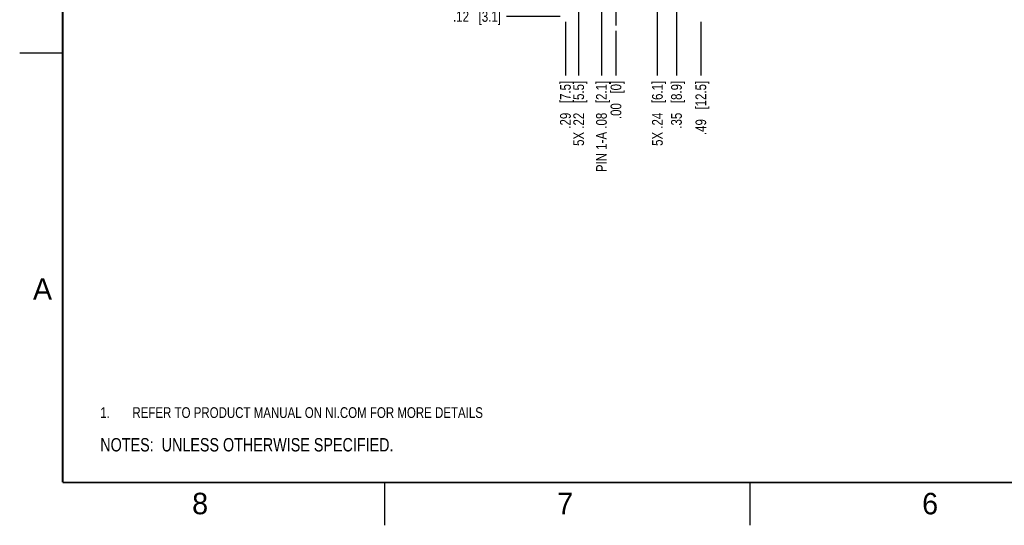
# Model space of a CAD drawing. Header units: inches. Extents: x 0 to 34, y 0 to 22.
# Tile 1 of 43: x 0 to 11.5, y 0 to 5.9. Entities that reach past the tile are written whole.
import ezdxf

# ---------------------------------------------------------------- set-up
doc = ezdxf.new("R2010")
doc.units = ezdxf.units.IN
doc.header["$LTSCALE"] = 1.87
doc.header["$MEASUREMENT"] = 0
doc.linetypes.add('CENTER', pattern=[0.6, 0.375, -0.075, 0.075, -0.075])
doc.layers.get('0').update_dxf_attribs({"linetype": 'CONTINUOUS'})
for name, color, linetype in [('02___PRT_ALL_AXES', 7, 'CONTINUOUS'), ('DETAIL', 7, 'CONTINUOUS'), ('DIMENSIONS', 7, 'CONTINUOUS')]:
    doc.layers.add(name, color=color, linetype=linetype)
doc.styles.get("Standard").update_dxf_attribs({"font": 'txt', "width": 0.8})
doc.styles.add('TEXTSTYLE_2', font='txt')
doc.dimstyles.new('DIMSTYLE_2', dxfattribs={"dimtxt": 0.125, "dimasz": 0.18, "dimexe": 0.125, "dimexo": 0.0625, "dimgap": 0.03125, "dimtad": 0, "dimtih": 1, "dimtoh": 1, "dimlfac": 0.5, "dimzin": 4, "dimdsep": 46, "dimtxsty": 'STANDARD', "dimblk": '_FILLED', "dimblk1": '_FILLED', "dimblk2": '_FILLED', "dimcen": 0.09, "dimadec": 0, "dimazin": 0, "dimtp": 0.001, "dimtm": 0.001, "dimtfac": 1, "dimtofl": 0, "dimtmove": 0, "dimatfit": 3, "dimldrblk": '_FILLED', "dimfxl": 1, "dimtolj": 1, "dimtzin": 4, "dimarcsym": 0})
doc.dimstyles.new('DIMSTYLE_3', dxfattribs={"dimtxt": 0.125, "dimasz": 0.18, "dimexe": 0.125, "dimexo": 0.0625, "dimgap": 0.03125, "dimtad": 0, "dimtih": 1, "dimtoh": 1, "dimlfac": 0.5, "dimzin": 4, "dimdsep": 46, "dimtxsty": 'STANDARD', "dimblk": '_FILLED', "dimblk1": '_FILLED', "dimblk2": '_FILLED', "dimcen": 0.09, "dimadec": 0, "dimazin": 0, "dimtfac": 1, "dimtofl": 0, "dimtmove": 0, "dimatfit": 3, "dimldrblk": '_FILLED', "dimfxl": 1, "dimtolj": 1, "dimtzin": 4, "dimarcsym": 0})

# ---------------------------------------------------------------- blocks, each defined once
blk = doc.blocks.new('CUSTOM_NOTE_BL0', base_point=(3.625, 1.312))
at = {"color": 2, "linetype": 'CONTINUOUS', "width": 0.8}
for s, p in [('REFER TO PRODUCT MANUAL ON NI.COM FOR MORE DETAILS', (1.312, 1.25)), ('1.', (0.938, 1.25))]:
    blk.add_text(s, height=0.125, dxfattribs=at).set_placement(p)
blk = doc.blocks.new('*D7')
at = {"layer": 'DIMENSIONS', "color": 2, "linetype": 'CONTINUOUS'}
blk.add_line((6.289, 5.926), (5.664, 5.926), dxfattribs=at)
at = {"layer": 'DIMENSIONS', "color": 2, "linetype": 'CONTINUOUS', "insert": (5.601, 5.988), "char_height": 0.125, "width": 0.925, "attachment_point": 3, "line_spacing_factor": 0.9}
blk.add_mtext('.12{\\Ftxt.shx;\\W1.000000;\\H0.125000; }[3.1]', dxfattribs=at)
blk = doc.blocks.new('_FILLED')
at = {"color": 0, "linetype": 'BYBLOCK'}
blk.add_solid([(0, 0), (-1, 0.174), (-1, -0.174)], dxfattribs=at)
blk = doc.blocks.new('*D21')
at = {"layer": 'DIMENSIONS', "color": 2, "linetype": 'CONTINUOUS'}
blk.add_line((6.351, 5.863), (6.351, 5.238), dxfattribs=at)
at = {"layer": 'DIMENSIONS', "color": 2, "linetype": 'CONTINUOUS', "insert": (6.289, 5.176), "char_height": 0.125, "width": 0.925, "attachment_point": 3, "rotation": 90, "line_spacing_factor": 0.9}
blk.add_mtext('.29{\\Ftxt.shx;\\W1.000000;\\H0.125000; }[7.5]', dxfattribs=at)
blk = doc.blocks.new('*D22')
at = {"layer": 'DIMENSIONS', "color": 2, "linetype": 'CONTINUOUS'}
blk.add_line((6.939, 5.758), (6.939, 5.238), dxfattribs=at)
at = {"layer": 'DIMENSIONS', "color": 2, "linetype": 'CONTINUOUS', "insert": (6.877, 5.176), "char_height": 0.125, "width": 0.725, "attachment_point": 3, "rotation": 90, "line_spacing_factor": 0.9}
blk.add_mtext('.00{\\Ftxt.shx;\\W1.000000;\\H0.125000; }[0]', dxfattribs=at)
blk = doc.blocks.new('*D23')
at = {"layer": 'DIMENSIONS', "color": 2, "linetype": 'CONTINUOUS'}
blk.add_line((7.643, 6.19), (7.643, 5.238), dxfattribs=at)
at = {"layer": 'DIMENSIONS', "color": 2, "linetype": 'CONTINUOUS', "insert": (7.581, 5.176), "char_height": 0.125, "width": 0.925, "attachment_point": 3, "rotation": 90, "line_spacing_factor": 0.9}
blk.add_mtext('.35{\\Ftxt.shx;\\W1.000000;\\H0.125000; }[8.9]', dxfattribs=at)
blk = doc.blocks.new('*D24')
at = {"layer": 'DIMENSIONS', "color": 2, "linetype": 'CONTINUOUS'}
blk.add_line((7.927, 5.863), (7.927, 5.238), dxfattribs=at)
at = {"layer": 'DIMENSIONS', "color": 2, "linetype": 'CONTINUOUS', "insert": (7.865, 5.176), "char_height": 0.125, "width": 1.025, "attachment_point": 3, "rotation": 90, "line_spacing_factor": 0.9}
blk.add_mtext('.49{\\Ftxt.shx;\\W1.000000;\\H0.125000; }[12.5]', dxfattribs=at)
blk = doc.blocks.new('*D25')
at = {"layer": 'DIMENSIONS', "color": 2, "linetype": 'CONTINUOUS'}
blk.add_line((7.421, 7.449), (7.421, 5.238), dxfattribs=at)
at = {"layer": 'DIMENSIONS', "color": 2, "linetype": 'CONTINUOUS', "insert": (7.359, 5.176), "char_height": 0.125, "width": 1.225, "attachment_point": 3, "rotation": 90, "line_spacing_factor": 0.9}
blk.add_mtext('5X .24{\\Ftxt.shx;\\W1.000000;\\H0.125000; }[6.1]', dxfattribs=at)
blk = doc.blocks.new('*D26')
at = {"layer": 'DIMENSIONS', "color": 2, "linetype": 'CONTINUOUS'}
blk.add_line((6.505, 7.449), (6.505, 5.238), dxfattribs=at)
at = {"layer": 'DIMENSIONS', "color": 2, "linetype": 'CONTINUOUS', "insert": (6.443, 5.176), "char_height": 0.125, "width": 1.225, "attachment_point": 3, "rotation": 90, "line_spacing_factor": 0.9}
blk.add_mtext('5X .22{\\Ftxt.shx;\\W1.000000;\\H0.125000; }[5.5]', dxfattribs=at)
blk = doc.blocks.new('*D32')
at = {"layer": 'DIMENSIONS', "color": 2, "linetype": 'CONTINUOUS'}
blk.add_line((6.77, 7.823), (6.77, 5.238), dxfattribs=at)
at = {"layer": 'DIMENSIONS', "color": 2, "linetype": 'CONTINUOUS', "insert": (6.708, 5.176), "char_height": 0.125, "width": 1.725, "attachment_point": 3, "rotation": 90, "line_spacing_factor": 0.9}
blk.add_mtext('PIN 1-A .08{\\Ftxt.shx;\\W1.000000;\\H0.125000; }[2.1]', dxfattribs=at)
blk = doc.blocks.new('NOTES_HEADER_BL1', base_point=(3.1215, 0.9375))
at = {"layer": 'DETAIL', "color": 2, "linetype": 'CONTINUOUS', "width": 0.8}
blk.add_text('NOTES:  UNLESS OTHERWISE SPECIFIED.', height=0.156, dxfattribs=at).set_placement((0.9375, 0.8595))

msp = doc.modelspace()

# ---------------------------------------------------------------- linework, layer by layer
at = {"color": 2, "linetype": 'CONTINUOUS'}
for p, q in [((0, 5.5), (0.5, 5.5)), ((4.25, 0), (4.25, 0.5)), ((8.5, 0), (8.5, 0.5))]:
    msp.add_line(p, q, dxfattribs=at)
at = {"color": 7, "linetype": 'CONTINUOUS', "const_width": 0.02}
for points in [[(0.5, 21.5), (0.5, 0.5)], [(0.5, 0.5), (33.5, 0.5)]]:
    msp.add_lwpolyline(points, dxfattribs=at)
at = {"layer": '02___PRT_ALL_AXES', "color": 7, "linetype": 'CENTER'}
msp.add_line((6.939, 6.17), (6.939, 5.821), dxfattribs=at)

# ---------------------------------------------------------------- block references
at = {"color": 2, "linetype": 'CONTINUOUS'}
msp.add_blockref('CUSTOM_NOTE_BL0', (3.625, 1.312), dxfattribs=at)
at = {"layer": 'DETAIL', "color": 2, "linetype": 'CONTINUOUS'}
msp.add_blockref('NOTES_HEADER_BL1', (3.122, 0.938), dxfattribs=at)

# ---------------------------------------------------------------- texts
at = {"color": 2, "linetype": 'CONTINUOUS', "char_height": 0.25, "width": 0.25, "attachment_point": 1, "line_spacing_factor": 0.9, "style": 'TEXTSTYLE_2'}
for s, insert in [('A', (0.154, 2.876)), ('8', (2.007, 0.379)), ('7', (6.255, 0.379)), ('6', (10.503, 0.378))]:
    msp.add_mtext(s, dxfattribs=dict(at, insert=insert))

# ---------------------------------------------------------------- dimensions: what is measured, and where the dimension line sits
at = {"layer": 'DIMENSIONS', "color": 2, "linetype": 'CONTINUOUS'}
for feature_location, offset, origin, text, picture, middle in [((6.77, 7.823), (0, -2.585), (6.939, 7.886), 'PIN 1-A <>', '*D32', (6.77, 4.313)), ((6.505, 7.449), (0, -2.211), (6.939, 7.512), '5X <>', '*D26', (6.505, 4.563)), ((7.421, 7.449), (0, -2.211), (6.939, 7.512), '5X <>', '*D25', (7.421, 4.563))]:
    dim = msp.add_ordinate_dim(feature_location=feature_location, offset=offset, dtype=1, origin=origin, text=text, dimstyle='DIMSTYLE_2', dxfattribs=at)
    dim.commit()
    dim.dimension.update_dxf_attribs({"geometry": picture, "text_midpoint": middle})
for feature_location, offset, dtype, origin, dimstyle, picture, middle in [((7.643, 6.19), (0, -0.952), 1, (6.939, 6.253), 'DIMSTYLE_2', '*D23', (7.643, 4.713)), ((6.289, 5.926), (-0.625, 0), 0, (6.59, 6.17), 'DIMSTYLE_2', '*D7', (5.139, 5.926)), ((6.351, 5.863), (0, -0.625), 1, (6.939, 5.821), 'DIMSTYLE_2', '*D21', (6.351, 4.713)), ((7.927, 5.863), (0, -0.625), 1, (6.939, 5.926), 'DIMSTYLE_2', '*D24', (7.927, 4.663)), ((6.939219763, 5.758282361), (0, -0.52), 1, (6.939219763, 5.820782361), 'DIMSTYLE_3', '*D22', (6.939219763, 4.813282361))]:
    dim = msp.add_ordinate_dim(feature_location=feature_location, offset=offset, dtype=dtype, origin=origin, dimstyle=dimstyle, dxfattribs=at)
    dim.commit()
    dim.dimension.update_dxf_attribs({"geometry": picture, "text_midpoint": middle})

doc.saveas('drawing.dxf')
